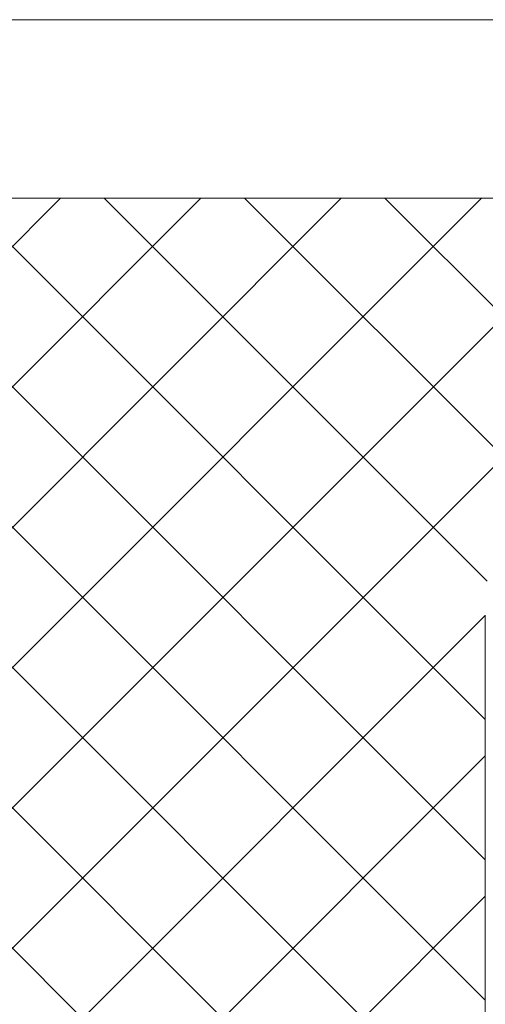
# Model space of a CAD drawing. Header units: millimetres. Extents: x -150 to 17700, y -24664 to 13830.
# Tile 57 of 58: x 13277 to 14450, y 11349 to 13830. Entities that reach past the tile are written whole.
import ezdxf

# ---------------------------------------------------------------- set-up
doc = ezdxf.new("R2010")
doc.units = ezdxf.units.MM
doc.header["$MEASUREMENT"] = 0
doc.layers.get('0').update_dxf_attribs({"lineweight": 5})
for name, color, linetype, lineweight, true_color in [('RCP XREF$0$A-CEILING-01', 9, 'Continuous', 0, 0x808080), ('RCP XREF$0$A-Wall & Column', 9, 'Continuous', 0, 0x808080), ('RCP XREF$0$XR-CP-DS$0$Level 24', 9, 'Continuous', 0, 0x808080)]:
    doc.layers.add(name, color=color, linetype=linetype, lineweight=lineweight, true_color=true_color)

# ---------------------------------------------------------------- blocks, each defined once
blk = doc.blocks.new('RCP XREF')
at = {"layer": 'RCP XREF$0$A-CEILING-01', "color": 8, "linetype": 'Continuous', "lineweight": 0, "true_color": 0x808080}
for p, q in [((4273.6, 3920), (13733.6, 13380)), ((4980.7, 3920), (14440.7, 13380)), ((5334.2, 3920), (14794.2, 13380)), ((5687.8, 3920), (15147.8, 13380)), ((6030, 6030), (13380, 13380)), ((14450, 10298.7), (11368.7, 13380)), ((12001.3, 11294.2), (14087.1, 13380)), ((14450, 11005.8), (12075.8, 13380)), ((14450, 11359.4), (12429.4, 13380)), ((14450, 11713), (12783, 13380)), ((14450, 12066.5), (13136.5, 13380)), ((14454.9, 12415.2), (13490.1, 13380)), ((14539.1, 12684.5), (13843.6, 13380)), ((14693.8, 12883.4), (14197.2, 13380)), ((14450, 10652.3), (11822.3, 13280)), ((6041.3, 3920), (14450, 12328.7)), ((6135, 3660.1), (14450, 11975.1)), ((12020, 9191.6), (14450, 11621.6))]:
    blk.add_line(p, q, dxfattribs=at)
at = {"layer": 'RCP XREF$0$A-CEILING-01', "color": 8, "lineweight": 0, "true_color": 0x808080}
for p, q in [((17350, 13380), (12020, 13380)), ((14450, 9620), (14450, 12330))]:
    blk.add_line(p, q, dxfattribs=at)
at = {"layer": 'RCP XREF$0$A-Wall & Column', "color": 8, "lineweight": 0, "true_color": 0x808080}
blk.add_line((350, 13830), (17200, 13830), dxfattribs=at)
at = {"layer": 'RCP XREF$0$XR-CP-DS$0$Level 24', "color": 8, "linetype": 'Continuous', "lineweight": 0, "true_color": 0x808080}
blk.add_line((350, 13380), (17200, 13380), dxfattribs=at)

msp = doc.modelspace()

# ---------------------------------------------------------------- block references
at = {"color": 8, "true_color": 0x808080}
msp.add_blockref('RCP XREF', (0, 0), dxfattribs=at)

doc.saveas('drawing.dxf')
